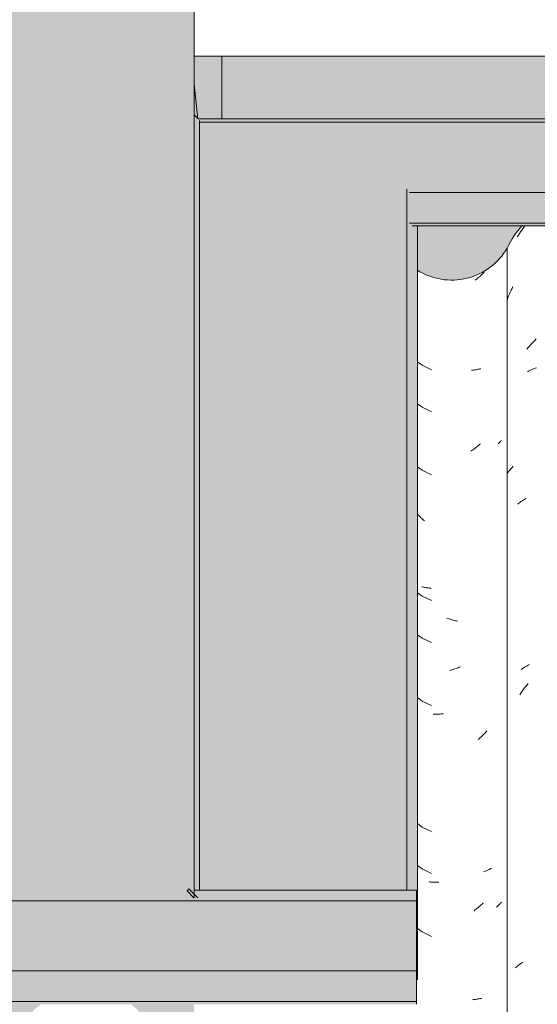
# Model space of a CAD drawing. Header units: metres. Extents: x 10.2 to 107.4, y -18.3 to 5.6.
# Tile 71 of 256: x 15.345 to 15.717, y 3.589 to 4.296. Entities that reach past the tile are written whole.
import ezdxf

# ---------------------------------------------------------------- set-up
doc = ezdxf.new("R2010")
doc.units = ezdxf.units.M
for name, color, linetype, lineweight in [('A-GLAZ-CWMG', 7, 'Continuous', 5), ('A-ROOF', 7, 'Continuous', 5), ('A-ROOF-OTLN', 7, 'Continuous', 5), ('A-ROOF-PATT', 7, 'Continuous', 5), ('A-WALL-PATT', 7, 'Continuous', 5), ('I-WALL', 7, 'Continuous', 5)]:
    doc.layers.add(name, color=color, linetype=linetype, lineweight=lineweight)

# ---------------------------------------------------------------- blocks, each defined once
blk = doc.blocks.new('FP_17-FACHADA 03')
at = {"layer": 'A-GLAZ-CWMG', "color": 9, "true_color": 0xc0c0c0}
for p, q in [((15.67273, 4.10964), (15.67204, 4.10911)), ((15.6734, 4.11018), (15.67273, 4.10964)), ((15.67408, 4.11073), (15.6734, 4.11018)), ((15.67474, 4.11129), (15.67408, 4.11073)), ((15.6754, 4.11187), (15.67474, 4.11129)), ((15.67605, 4.11246), (15.6754, 4.11187)), ((15.6767, 4.11305), (15.67605, 4.11246)), ((15.67733, 4.11366), (15.6767, 4.11305)), ((15.67796, 4.11429), (15.67733, 4.11366)), ((15.67859, 4.11492), (15.67796, 4.11429)), ((15.63053, 4.0505), (15.6339, 4.04805)), ((15.6339, 4.04805), (15.64066, 4.04481)), ((15.67009, 4.04458), (15.66939, 4.04453)), ((15.67079, 4.04464), (15.67009, 4.04458)), ((15.67149, 4.04471), (15.67079, 4.04464)), ((15.67217, 4.0448), (15.67149, 4.04471)), ((15.67286, 4.04489), (15.67217, 4.0448)), ((15.67353, 4.045), (15.67286, 4.04489)), ((15.6742, 4.04513), (15.67353, 4.045)), ((15.67487, 4.04526), (15.6742, 4.04513)), ((15.67552, 4.04541), (15.67487, 4.04526)), ((15.67617, 4.04557), (15.67552, 4.04541)), ((15.63053, 4.02036), (15.6339, 4.01791)), ((15.6339, 4.01791), (15.64066, 4.01467)), ((15.67111, 3.98785), (15.67041, 3.98735)), ((15.6718, 3.98836), (15.67111, 3.98785)), ((15.67249, 3.98888), (15.6718, 3.98836)), ((15.67317, 3.98942), (15.67249, 3.98888)), ((15.67384, 3.98996), (15.67317, 3.98942)), ((15.67451, 3.99052), (15.67384, 3.98996)), ((15.67517, 3.99109), (15.67451, 3.99052)), ((15.67582, 3.99168), (15.67517, 3.99109)), ((15.689, 3.99204), (15.68857, 3.99165)), ((15.68942, 3.99244), (15.689, 3.99204)), ((15.68983, 3.99284), (15.68942, 3.99244)), ((15.69023, 3.99326), (15.68983, 3.99284)), ((15.69062, 3.99368), (15.69023, 3.99326)), ((15.69099, 3.9941), (15.69062, 3.99368)), ((15.66971, 3.98687), (15.66901, 3.9864)), ((15.67041, 3.98735), (15.66971, 3.98687)), ((15.63053, 3.97514), (15.6339, 3.97269)), ((15.6339, 3.97269), (15.64066, 3.96946)), ((15.63122, 3.94049), (15.63061, 3.94115)), ((15.63184, 3.93985), (15.63122, 3.94049)), ((15.63246, 3.93922), (15.63184, 3.93985)), ((15.63309, 3.9386), (15.63246, 3.93922)), ((15.63373, 3.93799), (15.63309, 3.9386)), ((15.63438, 3.9374), (15.63373, 3.93799)), ((15.63503, 3.93681), (15.63438, 3.9374)), ((15.63569, 3.93624), (15.63503, 3.93681)), ((15.63438, 3.88888), (15.63373, 3.88904)), ((15.63503, 3.88872), (15.63438, 3.88888)), ((15.63569, 3.88858), (15.63503, 3.88872)), ((15.63053, 3.88471), (15.6339, 3.88226)), ((15.6339, 3.88226), (15.64066, 3.87903)), ((15.63636, 3.88845), (15.63569, 3.88858)), ((15.63703, 3.88833), (15.63636, 3.88845)), ((15.63771, 3.88823), (15.63703, 3.88833)), ((15.63839, 3.88813), (15.63771, 3.88823)), ((15.63908, 3.88805), (15.63839, 3.88813)), ((15.63978, 3.88798), (15.63908, 3.88805)), ((15.64048, 3.88793), (15.63978, 3.88798)), ((15.65255, 3.86615), (15.6518, 3.86642)), ((15.65331, 3.86589), (15.65255, 3.86615)), ((15.65406, 3.86565), (15.65331, 3.86589)), ((15.65481, 3.86542), (15.65406, 3.86565)), ((15.65556, 3.86521), (15.65481, 3.86542)), ((15.65631, 3.865), (15.65556, 3.86521)), ((15.65707, 3.86482), (15.65631, 3.865)), ((15.65782, 3.86464), (15.65707, 3.86482)), ((15.65857, 3.86448), (15.65782, 3.86464)), ((15.65932, 3.86434), (15.65857, 3.86448)), ((15.63053, 3.85457), (15.6339, 3.85212)), ((15.6339, 3.85212), (15.64066, 3.84889)), ((15.65454, 3.82909), (15.65379, 3.8289)), ((15.65529, 3.82931), (15.65454, 3.82909)), ((15.65605, 3.82953), (15.65529, 3.82931)), ((15.6568, 3.82977), (15.65605, 3.82953)), ((15.65755, 3.83002), (15.6568, 3.82977)), ((15.6583, 3.83029), (15.65755, 3.83002)), ((15.65905, 3.83056), (15.6583, 3.83029)), ((15.6598, 3.83086), (15.65905, 3.83056)), ((15.66055, 3.83116), (15.6598, 3.83086)), ((15.66129, 3.83148), (15.66055, 3.83116)), ((15.63053, 3.80936), (15.6339, 3.80691)), ((15.6339, 3.80691), (15.64066, 3.80367)), ((15.64253, 3.79741), (15.64181, 3.79743)), ((15.64325, 3.7974), (15.64253, 3.79741)), ((15.64397, 3.79741), (15.64325, 3.7974)), ((15.6447, 3.79743), (15.64397, 3.79741)), ((15.64543, 3.79746), (15.6447, 3.79743)), ((15.64616, 3.79751), (15.64543, 3.79746)), ((15.64689, 3.79757), (15.64616, 3.79751)), ((15.64763, 3.79764), (15.64689, 3.79757)), ((15.64837, 3.79773), (15.64763, 3.79764)), ((15.64912, 3.79783), (15.64837, 3.79773)), ((15.67808, 3.78283), (15.67745, 3.78221)), ((15.6787, 3.78347), (15.67808, 3.78283)), ((15.67931, 3.78411), (15.6787, 3.78347)), ((15.67992, 3.78477), (15.67931, 3.78411)), ((15.68052, 3.78544), (15.67992, 3.78477)), ((15.67486, 3.77983), (15.6742, 3.77926)), ((15.67552, 3.78041), (15.67486, 3.77983)), ((15.67617, 3.781), (15.67552, 3.78041)), ((15.67682, 3.7816), (15.67617, 3.781)), ((15.67745, 3.78221), (15.67682, 3.7816)), ((15.63053, 3.71893), (15.6339, 3.71648)), ((15.6339, 3.71648), (15.64066, 3.71324)), ((15.63053, 3.68879), (15.6339, 3.68634)), ((15.6339, 3.68634), (15.64066, 3.6831)), ((15.67874, 3.68462), (15.67812, 3.68441)), ((15.67935, 3.68483), (15.67874, 3.68462)), ((15.67996, 3.68506), (15.67935, 3.68483)), ((15.68055, 3.6853), (15.67996, 3.68506)), ((15.68114, 3.68555), (15.68055, 3.6853)), ((15.68172, 3.6858), (15.68114, 3.68555)), ((15.68229, 3.68607), (15.68172, 3.6858)), ((15.68285, 3.68635), (15.68229, 3.68607)), ((15.6834, 3.68664), (15.68285, 3.68635)), ((15.68395, 3.68694), (15.6834, 3.68664)), ((15.63946, 3.67701), (15.63876, 3.67709)), ((15.64015, 3.67695), (15.63946, 3.67701)), ((15.64086, 3.6769), (15.64015, 3.67695)), ((15.64157, 3.67687), (15.64086, 3.6769)), ((15.64228, 3.67684), (15.64157, 3.67687)), ((15.64299, 3.67683), (15.64228, 3.67684)), ((15.64372, 3.67683), (15.64299, 3.67683)), ((15.64444, 3.67685), (15.64372, 3.67683)), ((15.64517, 3.67688), (15.64444, 3.67685)), ((15.6459, 3.67692), (15.64517, 3.67688)), ((15.69099, 3.66253), (15.69061, 3.6621)), ((15.67193, 3.65689), (15.67124, 3.65637)), ((15.67261, 3.65741), (15.67193, 3.65689)), ((15.67329, 3.65795), (15.67261, 3.65741)), ((15.67396, 3.6585), (15.67329, 3.65795)), ((15.67463, 3.65906), (15.67396, 3.6585)), ((15.67529, 3.65963), (15.67463, 3.65906)), ((15.67594, 3.66022), (15.67529, 3.65963)), ((15.67659, 3.66081), (15.67594, 3.66022)), ((15.67723, 3.66142), (15.67659, 3.66081)), ((15.67786, 3.66204), (15.67723, 3.66142)), ((15.68759, 3.65926), (15.68711, 3.65889)), ((15.68805, 3.65964), (15.68759, 3.65926)), ((15.68851, 3.66003), (15.68805, 3.65964)), ((15.68895, 3.66043), (15.68851, 3.66003)), ((15.68938, 3.66083), (15.68895, 3.66043)), ((15.6898, 3.66125), (15.68938, 3.66083)), ((15.69021, 3.66167), (15.6898, 3.66125)), ((15.69061, 3.6621), (15.69021, 3.66167)), ((15.63053, 3.64357), (15.6339, 3.64112)), ((15.6339, 3.64112), (15.64066, 3.63789)), ((15.67091, 3.59251), (15.67021, 3.59244)), ((15.6716, 3.59258), (15.67091, 3.59251)), ((15.67229, 3.59267), (15.6716, 3.59258)), ((15.67297, 3.59277), (15.67229, 3.59267)), ((15.67364, 3.59288), (15.67297, 3.59277)), ((15.67431, 3.59301), (15.67364, 3.59288)), ((15.67498, 3.59314), (15.67431, 3.59301)), ((15.67563, 3.59329), (15.67498, 3.59314)), ((15.67628, 3.59345), (15.67563, 3.59329)), ((15.67692, 3.59363), (15.67628, 3.59345))]:
    blk.add_line(p, q, dxfattribs=at)
blk = doc.blocks.new('FP_18-FACHADA 03')
at = {"layer": 'A-GLAZ-CWMG', "color": 9, "true_color": 0xc0c0c0}
for p, q in [((15.70389, 4.1427), (15.70469, 4.1439)), ((15.70469, 4.1439), (15.70551, 4.14509)), ((15.70551, 4.14509), (15.70635, 4.14626)), ((15.70635, 4.14626), (15.7072, 4.14742)), ((15.7072, 4.14742), (15.70777, 4.14817)), ((15.70235, 4.14024), (15.70311, 4.14148)), ((15.70311, 4.14148), (15.70389, 4.1427)), ((15.69731, 4.10058), (15.69793, 4.10192)), ((15.69793, 4.10192), (15.69857, 4.10324)), ((15.69857, 4.10324), (15.69923, 4.10454)), ((15.69503, 4.09514), (15.69557, 4.09651)), ((15.69557, 4.09651), (15.69613, 4.09788)), ((15.69613, 4.09788), (15.69671, 4.09924)), ((15.69671, 4.09924), (15.69731, 4.10058)), ((15.71392, 4.06493), (15.7149, 4.06593)), ((15.7149, 4.06593), (15.71589, 4.06692)), ((15.70924, 4.05961), (15.71014, 4.06071)), ((15.71014, 4.06071), (15.71107, 4.06179)), ((15.71107, 4.06179), (15.712, 4.06285)), ((15.712, 4.06285), (15.71295, 4.0639)), ((15.71295, 4.0639), (15.71392, 4.06493)), ((15.71049, 4.04384), (15.71142, 4.0443)), ((15.71142, 4.0443), (15.71236, 4.04474)), ((15.71236, 4.04474), (15.71332, 4.04516)), ((15.71332, 4.04516), (15.71429, 4.04557)), ((15.71429, 4.04557), (15.71527, 4.04595)), ((15.71527, 4.04595), (15.71627, 4.04632)), ((15.70958, 4.04336), (15.71049, 4.04384)), ((15.69754, 3.97351), (15.69817, 3.97422)), ((15.69817, 3.97422), (15.69882, 3.97492)), ((15.69882, 3.97492), (15.69949, 3.97561)), ((15.69523, 3.97054), (15.69578, 3.9713)), ((15.69578, 3.9713), (15.69634, 3.97204)), ((15.69634, 3.97204), (15.69693, 3.97278)), ((15.69693, 3.97278), (15.69754, 3.97351)), ((15.70264, 3.94831), (15.70341, 3.94892)), ((15.70341, 3.94892), (15.70419, 3.94952)), ((15.70419, 3.94952), (15.705, 3.95011)), ((15.705, 3.95011), (15.70583, 3.95067)), ((15.70583, 3.95067), (15.70667, 3.95122)), ((15.70667, 3.95122), (15.70752, 3.95176)), ((15.70752, 3.95176), (15.7084, 3.95228)), ((15.70844, 3.83173), (15.70933, 3.83223)), ((15.70933, 3.83223), (15.71024, 3.83271)), ((15.71024, 3.83271), (15.71116, 3.83317)), ((15.70504, 3.82956), (15.70586, 3.83013)), ((15.70586, 3.83013), (15.70671, 3.83068)), ((15.70671, 3.83068), (15.70756, 3.83121)), ((15.70756, 3.83121), (15.70844, 3.83173)), ((15.70827, 3.81725), (15.70916, 3.81836)), ((15.70916, 3.81836), (15.71006, 3.81947)), ((15.70408, 3.81141), (15.70488, 3.81261)), ((15.70488, 3.81261), (15.7057, 3.81379)), ((15.7057, 3.81379), (15.70654, 3.81496)), ((15.70654, 3.81496), (15.7074, 3.81611)), ((15.7074, 3.81611), (15.70827, 3.81725)), ((15.70098, 3.61532), (15.70171, 3.61597)), ((15.70171, 3.61597), (15.70246, 3.6166)), ((15.70246, 3.6166), (15.70323, 3.61721)), ((15.70323, 3.61721), (15.70401, 3.61782)), ((15.70401, 3.61782), (15.70481, 3.6184)), ((15.70481, 3.6184), (15.70563, 3.61897)), ((15.70563, 3.61897), (15.70647, 3.61953))]:
    blk.add_line(p, q, dxfattribs=at)
blk = doc.blocks.new('Rectangular Mullion - Telha Fibrocimento - Ondulada-1908998-FACHADA 03')
at = {"layer": 'A-GLAZ-CWMG'}
blk.add_line((15.69508, 2.77698), (15.69508, 4.13223), dxfattribs=at)
for centre, major_axis, start_param, end_param in [((15.7506, 4.10682), (0.06118, 0), 2.382747, 2.708177), ((15.65515, 4.1546), (0.04589, 0), 4.142595, 5.767598)]:
    blk.add_ellipse(centre, major_axis=major_axis, ratio=0.988936, start_param=start_param, end_param=end_param, dxfattribs=at)
for name in ['FP_18-FACHADA 03', 'FP_17-FACHADA 03']:
    blk.add_blockref(name, (0, 0), dxfattribs=at)
blk = doc.blocks.new('RUFO_1_ - RUFO_1_-1923193-FACHADA 03')
at = {"layer": 'A-ROOF-PATT', "true_color": 0xc0c0c0}
for points in [[(15.49004, 4.225), (15.49004, 4.27), (15.47004, 4.27), (15.47004, 4.25), (15.47289, 4.225), (15.47404, 4.225)], [(15.49004, 4.225), (18.06004, 4.225), (18.06004, 4.27), (15.49004, 4.27), (15.49004, 4.23774)]]:
    blk.add_hatch(color=9, dxfattribs=at).paths.add_polyline_path(points)
at = {"layer": 'A-ROOF'}
for p, q in [((15.47004, 4.27), (15.49004, 4.27)), ((15.49004, 4.27), (18.06004, 4.27)), ((15.49004, 4.225), (15.49004, 4.27)), ((15.47004, 4.25), (15.47267, 4.225)), ((15.49004, 4.225), (15.47267, 4.225)), ((18.06004, 4.225), (15.49004, 4.225))]:
    blk.add_line(p, q, dxfattribs=at)

msp = doc.modelspace()

# ---------------------------------------------------------------- hatches: boundary and pattern name
at = {"layer": 'A-ROOF-PATT', "true_color": 0x919191}
for points in [[(15.47204, 3.67122), (15.47404, 3.67122), (15.47404, 4.22371), (15.47004, 4.22788), (15.47004, 3.67122)], [(15.47404, 4.22257), (18.07604, 4.22257), (18.07604, 4.22371), (18.07604, 4.22457), (15.47332, 4.22457), (15.47404, 4.22371)], [(16.63565, 4.17214), (17.92521, 4.17214), (17.92721, 4.17416), (18.07604, 4.17446), (18.07604, 4.22257), (15.47404, 4.22257), (15.47404, 4.17416), (15.62287, 4.17416), (15.62487, 4.17214), (16.50876, 4.17214)], [(15.47404, 3.67122), (15.62287, 3.67122), (15.62287, 4.17416), (15.47404, 4.17416), (15.47404, 3.67206)], [(15.63053, 3.60721), (15.63053, 4.14817), (15.62687, 4.14817), (15.62487, 4.15014), (15.62487, 4.17214), (15.62287, 4.17416), (15.62287, 3.67122), (15.62994, 3.67122), (15.62994, 3.6078)], [(17.92521, 4.15014), (17.92521, 4.17214), (15.62487, 4.17214), (15.62487, 4.15014), (17.77773, 4.15014)], [(16.68032, 4.14817), (17.92321, 4.14817), (17.92487, 4.15014), (15.62487, 4.15014), (15.62687, 4.14817), (16.68015, 4.14817)], [(14.27894, 3.66357), (15.62994, 3.66357), (15.62994, 3.67122), (15.47004, 3.67122), (15.47004, 3.66886), (15.47281, 3.66557), (14.27822, 3.66557), (14.27894, 3.66471)], [(15.40655, 3.61314), (15.62994, 3.61314), (15.62994, 3.66357), (14.27894, 3.66357), (14.27894, 3.61516), (14.42777, 3.61516), (14.42977, 3.61314), (15.4063, 3.61314)], [(15.62287, 3.59114), (15.62994, 3.59114), (15.62994, 3.61314), (14.42977, 3.61314), (14.42977, 3.59114), (15.62048, 3.59114)], [(15.62287, 3.58917), (15.62994, 3.58917), (15.62994, 3.59114), (14.42977, 3.59114), (14.43177, 3.58917), (15.62048, 3.58917)]]:
    msp.add_hatch(color=252, dxfattribs=at).paths.add_polyline_path(points)
h = msp.add_hatch(color=252, dxfattribs=at)
h.paths.add_polyline_path([(15.62994, 3.60661), (15.63053, 3.60721), (15.62994, 3.60721)])
h.paths.add_polyline_path([(15.47281, 3.66557), (15.47004, 3.66837), (15.47004, 3.66557), (15.47067, 3.66557)])
at = {"layer": 'A-WALL-PATT', "true_color": 0xd6d6d6}
h = msp.add_hatch(color=254, dxfattribs=at)
h.paths.add_polyline_path([(15.65929, 4.10941), (15.67009, 4.11169), (15.68002, 4.11647), (15.68851, 4.12345), (15.69508, 4.13223), (15.70307, 4.14492), (15.70649, 4.14817), (15.63053, 4.14817), (15.63053, 4.11661), (15.63811, 4.11253), (15.64825, 4.10974)])
h.paths.add_polyline_path([(15.85026, 4.11096), (15.86084, 4.11347), (15.87224, 4.1199), (15.87871, 4.12547), (15.89303, 4.14571), (15.89586, 4.14817), (15.79499, 4.14817), (15.79635, 4.14698), (15.81108, 4.1258), (15.81921, 4.11865), (15.8298, 4.11339), (15.83938, 4.11101)])
h.paths.add_polyline_path([(17.69327, 4.11134), (17.70379, 4.11385), (17.71342, 4.11877), (17.72159, 4.12579), (17.73592, 4.14578), (17.73869, 4.14817), (17.63729, 4.14817), (17.63978, 4.14603), (17.65416, 4.1259), (17.66231, 4.11885), (17.67192, 4.11391), (17.68244, 4.11135)])
h.paths.add_polyline_path([(16.76255, 4.11167), (16.77034, 4.11169), (16.78072, 4.11417), (16.78916, 4.11904), (16.79451, 4.12345), (16.80477, 4.1381), (16.80907, 4.14492), (16.81249, 4.14817), (16.71417, 4.14817), (16.71683, 4.14589), (16.7318, 4.1255), (16.74139, 4.11802), (16.74898, 4.11417), (16.75946, 4.11167)])
h.paths.add_polyline_path([(16.21229, 4.11167), (16.21734, 4.11169), (16.22772, 4.11417), (16.23616, 4.11904), (16.24151, 4.12345), (16.25177, 4.1381), (16.25607, 4.14492), (16.25949, 4.14817), (16.16117, 4.14817), (16.16383, 4.14589), (16.1788, 4.1255), (16.18839, 4.11802), (16.19598, 4.11417), (16.20646, 4.11167)])
h.paths.add_polyline_path([(17.32324, 4.11167), (17.33372, 4.11417), (17.34216, 4.11904), (17.34751, 4.12345), (17.35777, 4.1381), (17.36207, 4.14492), (17.36549, 4.14817), (17.26717, 4.14817), (17.27014, 4.14546), (17.2848, 4.1255), (17.29439, 4.11802), (17.30198, 4.11417), (17.31246, 4.11167), (17.31829, 4.11167)])
h.paths.add_polyline_path([(17.87624, 4.11167), (17.88672, 4.11417), (17.89631, 4.11904), (17.90463, 4.1262), (17.9169, 4.14311), (17.91956, 4.14589), (17.91956, 4.14817), (17.82017, 4.14817), (17.82283, 4.14589), (17.83721, 4.126), (17.84538, 4.11904), (17.85498, 4.11417), (17.86546, 4.11167)])
h.paths.add_polyline_path([(16.02991, 4.11277), (16.0417, 4.11426), (16.05442, 4.11983), (16.06314, 4.12656), (16.07876, 4.14736), (16.07969, 4.14817), (15.97829, 4.14817), (15.98158, 4.14491), (15.9847, 4.141), (15.9975, 4.12556), (16.00709, 4.11861), (16.01812, 4.11426), (16.02344, 4.11359)])
h.paths.add_polyline_path([(17.13591, 4.11277), (17.1477, 4.11426), (17.16042, 4.11983), (17.16914, 4.12656), (17.18476, 4.14736), (17.18569, 4.14817), (17.08429, 4.14817), (17.08758, 4.14491), (17.0907, 4.141), (17.1035, 4.12556), (17.11309, 4.11861), (17.12412, 4.11426), (17.12944, 4.11359)])
h.paths.add_polyline_path([(16.58291, 4.11277), (16.5947, 4.11426), (16.60742, 4.11983), (16.61614, 4.12656), (16.63176, 4.14736), (16.63269, 4.14817), (16.53129, 4.14817), (16.53458, 4.14491), (16.5377, 4.141), (16.5505, 4.12556), (16.56009, 4.11861), (16.57221, 4.11412), (16.57644, 4.11359)])
h.paths.add_polyline_path([(17.51982, 4.11347), (17.51984, 4.11347), (17.52951, 4.1184), (17.53771, 4.12547), (17.55203, 4.14571), (17.55486, 4.14817), (17.45399, 4.14817), (17.45535, 4.14698), (17.4708, 4.12517), (17.47821, 4.11865), (17.48792, 4.11363), (17.49223, 4.11473), (17.50184, 4.11981), (17.50996, 4.12698), (17.51614, 4.13584), (17.51982, 4.13218), (17.51982, 4.11347)])
h.paths.add_polyline_path([(16.41382, 4.11347), (16.41384, 4.11347), (16.42524, 4.1199), (16.43171, 4.12547), (16.44603, 4.14571), (16.44886, 4.14817), (16.34799, 4.14817), (16.34935, 4.14698), (16.3648, 4.12517), (16.37221, 4.11865), (16.38192, 4.11363), (16.38623, 4.11473), (16.39584, 4.11981), (16.40396, 4.12698), (16.41014, 4.13584), (16.41382, 4.13218), (16.41382, 4.11347)])
h.paths.add_polyline_path([(16.96682, 4.11347), (16.96684, 4.11347), (16.97824, 4.1199), (16.98471, 4.12547), (16.99903, 4.14571), (17.00186, 4.14817), (16.90099, 4.14817), (16.90235, 4.14698), (16.9178, 4.12517), (16.92521, 4.11865), (16.93492, 4.11363), (16.93923, 4.11473), (16.94884, 4.11981), (16.95696, 4.12698), (16.96314, 4.13584), (16.96682, 4.13218), (16.96682, 4.11347)])
h.paths.add_polyline_path([(18.07744, 4.22525), (18.08004, 4.22788), (18.08004, 4.25), (18.07811, 4.23158)])
h.paths.add_polyline_path([(15.47264, 4.22525), (15.47004, 4.25), (15.47004, 4.22788)])
at = {"layer": 'I-WALL', "true_color": 0xdbcc9e}
h = msp.add_hatch(color=9, dxfattribs=at)
h.paths.add_polyline_path([(15.3001, 3.54319), (15.30757, 3.54319), (15.30789, 3.55254), (15.32042, 3.5545), (15.33016, 3.55847), (15.3396, 3.56558), (15.3553, 3.58552), (15.36008, 3.58917), (15.20386, 3.58917), (15.2098, 3.58411), (15.22238, 3.56698), (15.23071, 3.56005), (15.24046, 3.55526), (15.25109, 3.55287), (15.26197, 3.55303), (15.27252, 3.55573), (15.28212, 3.56081), (15.29025, 3.56798), (15.29643, 3.57684), (15.3001, 3.57318), (15.3001, 3.54351)])
h.paths.add_polyline_path([(14.54558, 3.55041), (14.55637, 3.55269), (14.56631, 3.55747), (14.5748, 3.56445), (14.58136, 3.57323), (14.59094, 3.58743), (14.59277, 3.58917), (14.48859, 3.58917), (14.4913, 3.58712), (14.50022, 3.57566), (14.50623, 3.5665), (14.51428, 3.55902), (14.5239, 3.55367), (14.53454, 3.55074)])
h.paths.add_polyline_path([(14.73655, 3.55196), (14.74712, 3.55447), (14.75679, 3.5594), (14.76499, 3.56647), (14.78015, 3.58743), (14.78215, 3.58917), (14.68127, 3.58917), (14.68302, 3.58743), (14.69737, 3.5668), (14.7055, 3.55965), (14.71512, 3.55463), (14.72567, 3.55201), (14.73219, 3.55198)])
h.paths.add_polyline_path([(14.92055, 3.55234), (14.93108, 3.55485), (14.9407, 3.55977), (14.94888, 3.56679), (14.96395, 3.58743), (14.96598, 3.58917), (14.86457, 3.58917), (14.86706, 3.58703), (14.88145, 3.5669), (14.8896, 3.55985), (14.9009, 3.5545), (14.90972, 3.55235), (14.91987, 3.55234)])
h.paths.add_polyline_path([(15.10353, 3.55267), (15.11401, 3.55517), (15.1236, 3.56004), (15.13177, 3.567), (15.14483, 3.58465), (15.15012, 3.58917), (15.04746, 3.58917), (15.05012, 3.58689), (15.06605, 3.56568), (15.07267, 3.56004), (15.08226, 3.55517), (15.09274, 3.55267)])
h.paths.add_polyline_path([(15.47004, 3.55427), (15.47004, 3.58917), (15.42447, 3.58917), (15.42845, 3.58625), (15.44466, 3.56635), (15.45409, 3.55936), (15.46512, 3.55491)])
h.paths.add_polyline_path([(14.98599, 3.66557), (15.47004, 3.66557), (15.47004, 5.225), (14.27494, 5.225), (14.27494, 3.66888), (14.27894, 3.66557), (14.73219, 3.66557)])
h.paths.add_polyline_path([(11.72727, 5.03343), (11.73807, 5.03572), (11.748, 5.04049), (11.75649, 5.04747), (11.76306, 5.05625), (11.77105, 5.06894), (11.78284, 5.08015), (11.65839, 5.08015), (11.66138, 5.07893), (11.67299, 5.07014), (11.68191, 5.05868), (11.68792, 5.04952), (11.69597, 5.04205), (11.70609, 5.03655), (11.71623, 5.03376)])
h.paths.add_polyline_path([(11.91824, 5.03498), (11.92882, 5.03749), (11.93849, 5.04243), (11.94669, 5.0495), (11.96101, 5.06973), (11.97159, 5.07894), (11.97298, 5.08015), (11.8538, 5.08015), (11.86433, 5.07101), (11.87906, 5.04982), (11.88719, 5.04267), (11.89778, 5.03741), (11.90736, 5.03503)])
h.paths.add_polyline_path([(13.74019, 5.03536), (13.75071, 5.03788), (13.76034, 5.04279), (13.76851, 5.04981), (13.78284, 5.0698), (13.79336, 5.07885), (13.79487, 5.08015), (13.67415, 5.08015), (13.67605, 5.07919), (13.6867, 5.07005), (13.70108, 5.04992), (13.70923, 5.04287), (13.71884, 5.03793), (13.72936, 5.03538)])
h.paths.add_polyline_path([(12.27444, 5.03569), (12.28405, 5.03572), (12.2957, 5.0419), (12.30247, 5.04747), (12.31057, 5.05868), (12.31703, 5.06894), (12.32882, 5.08015), (12.21897, 5.0801), (12.22126, 5.07894), (12.23181, 5.06991), (12.24619, 5.05002), (12.25637, 5.04205), (12.26396, 5.0382), (12.27434, 5.03572)])
h.paths.add_polyline_path([(13.3759, 5.03569), (13.3772, 5.03629), (13.38766, 5.0419), (13.39443, 5.04747), (13.40253, 5.05868), (13.40899, 5.06894), (13.42078, 5.08015), (13.31093, 5.0801), (13.31322, 5.07894), (13.32377, 5.06991), (13.33815, 5.05002), (13.34833, 5.04205), (13.35592, 5.0382), (13.3664, 5.03569)])
h.paths.add_polyline_path([(12.82873, 5.03569), (12.83003, 5.03572), (12.84168, 5.0419), (12.84845, 5.04747), (12.85655, 5.05868), (12.86301, 5.06894), (12.8748, 5.08015), (12.76495, 5.0801), (12.76724, 5.07894), (12.77779, 5.06991), (12.79217, 5.05002), (12.80235, 5.04205), (12.80994, 5.0382), (12.82042, 5.03569)])
h.paths.add_polyline_path([(13.91238, 5.03569), (13.92316, 5.03569), (13.93364, 5.0382), (13.94323, 5.04306), (13.9514, 5.05002), (13.96382, 5.06713), (13.9713, 5.07392), (13.97081, 5.08015), (13.85682, 5.08015), (13.8592, 5.07894), (13.86975, 5.06991), (13.88413, 5.05002), (13.8923, 5.04306), (13.9019, 5.0382)])
h.paths.add_polyline_path([(12.99238, 5.03675), (13.00019, 5.03875), (13.0102, 5.04418), (13.01908, 5.05266), (13.0241, 5.05987), (13.02778, 5.0562), (13.02778, 5.04106), (13.03045, 5.04243), (13.03865, 5.0495), (13.05297, 5.06973), (13.06355, 5.07894), (13.06494, 5.08015), (12.94576, 5.08015), (12.95629, 5.07101), (12.97102, 5.04982), (12.97915, 5.04267), (12.98965, 5.03743)])
h.paths.add_polyline_path([(12.4464, 5.03675), (12.45421, 5.03875), (12.46422, 5.04418), (12.47194, 5.051), (12.47812, 5.05987), (12.4818, 5.0562), (12.4818, 5.04106), (12.48447, 5.04243), (12.49267, 5.0495), (12.50699, 5.06973), (12.51757, 5.07894), (12.51896, 5.08015), (12.39978, 5.08015), (12.41031, 5.07101), (12.42504, 5.04982), (12.43317, 5.04267), (12.44367, 5.03743)])
h.paths.add_polyline_path([(13.53836, 5.03675), (13.54617, 5.03875), (13.55618, 5.04418), (13.5639, 5.051), (13.57008, 5.05987), (13.57376, 5.0562), (13.57376, 5.04106), (13.57643, 5.04243), (13.58463, 5.0495), (13.59895, 5.06973), (13.60953, 5.07894), (13.61092, 5.08015), (13.49174, 5.08015), (13.50227, 5.07101), (13.517, 5.04982), (13.52667, 5.04187), (13.53563, 5.03743)])
h.paths.add_polyline_path([(13.18283, 5.0368), (13.19462, 5.03828), (13.20587, 5.04279), (13.21543, 5.04981), (13.23168, 5.07014), (13.24329, 5.07893), (13.2449, 5.08015), (13.12817, 5.08015), (13.13007, 5.07919), (13.14152, 5.06893), (13.1555, 5.04958), (13.16371, 5.04263), (13.17383, 5.03793)])
h.paths.add_polyline_path([(12.63685, 5.0368), (12.64864, 5.03828), (12.65989, 5.04279), (12.66945, 5.04981), (12.6857, 5.07014), (12.69731, 5.07893), (12.69892, 5.08015), (12.58219, 5.08015), (12.58409, 5.07919), (12.59554, 5.06893), (12.60952, 5.04958), (12.61773, 5.04263), (12.62785, 5.03793)])
h.paths.add_polyline_path([(12.09087, 5.0368), (12.10266, 5.03828), (12.11391, 5.04279), (12.12347, 5.04981), (12.13972, 5.07014), (12.15133, 5.07893), (12.15294, 5.08015), (12.03621, 5.08015), (12.03811, 5.07919), (12.04956, 5.06893), (12.06354, 5.04958), (12.07175, 5.04263), (12.08187, 5.03793)])
h.paths.add_polyline_path([(11.54489, 5.0368), (11.55668, 5.03828), (11.56771, 5.04263), (11.5773, 5.04958), (11.59374, 5.07014), (11.60535, 5.07893), (11.60696, 5.08015), (11.53868, 5.08015), (11.53868, 5.03758)])
h.paths.add_polyline_path([(14.11794, 5.15655), (14.11994, 5.15655), (14.11994, 5.225), (11.39267, 5.225), (11.39004, 5.24815), (11.39004, 5.15655), (14.09994, 5.15655)])

# ---------------------------------------------------------------- linework, layer by layer
at = {"layer": 'A-ROOF-OTLN'}
for p, q in [((15.47004, 4.22788), (15.47264, 4.22525)), ((15.47404, 3.67122), (15.47404, 4.22384)), ((15.47404, 4.22257), (18.07604, 4.22257)), ((15.62287, 3.67122), (15.62287, 4.17446)), ((15.62487, 4.17214), (17.92521, 4.17214)), ((15.62487, 4.15014), (17.92521, 4.15014)), ((15.62687, 4.14817), (17.92321, 4.14817)), ((15.63053, 3.60721), (15.63053, 4.14817)), ((15.46638, 3.67206), (15.46497, 3.67063)), ((15.46497, 3.67063), (15.46998, 3.66557)), ((15.47281, 3.66557), (15.46638, 3.67206)), ((15.47004, 3.67122), (15.62994, 3.67122)), ((15.62994, 3.67122), (15.62994, 3.58917)), ((14.27894, 3.66357), (15.62994, 3.66357)), ((14.42977, 3.61314), (15.62994, 3.61314)), ((15.63053, 3.60721), (15.62994, 3.6078)), ((15.62994, 3.60661), (15.63053, 3.60721)), ((14.42977, 3.59114), (15.62994, 3.59114))]:
    msp.add_line(p, q, dxfattribs=at)
at = {"layer": 'I-WALL'}
msp.add_line((15.47004, 3.66557), (15.47004, 5.225), dxfattribs=at)

# ---------------------------------------------------------------- block references
at = {"layer": 'A-GLAZ-CWMG'}
msp.add_blockref('Rectangular Mullion - Telha Fibrocimento - Ondulada-1908998-FACHADA 03', (0, 0), dxfattribs=at)
at = {"layer": 'A-ROOF'}
msp.add_blockref('RUFO_1_ - RUFO_1_-1923193-FACHADA 03', (0, 0), dxfattribs=at)

doc.saveas('drawing.dxf')
